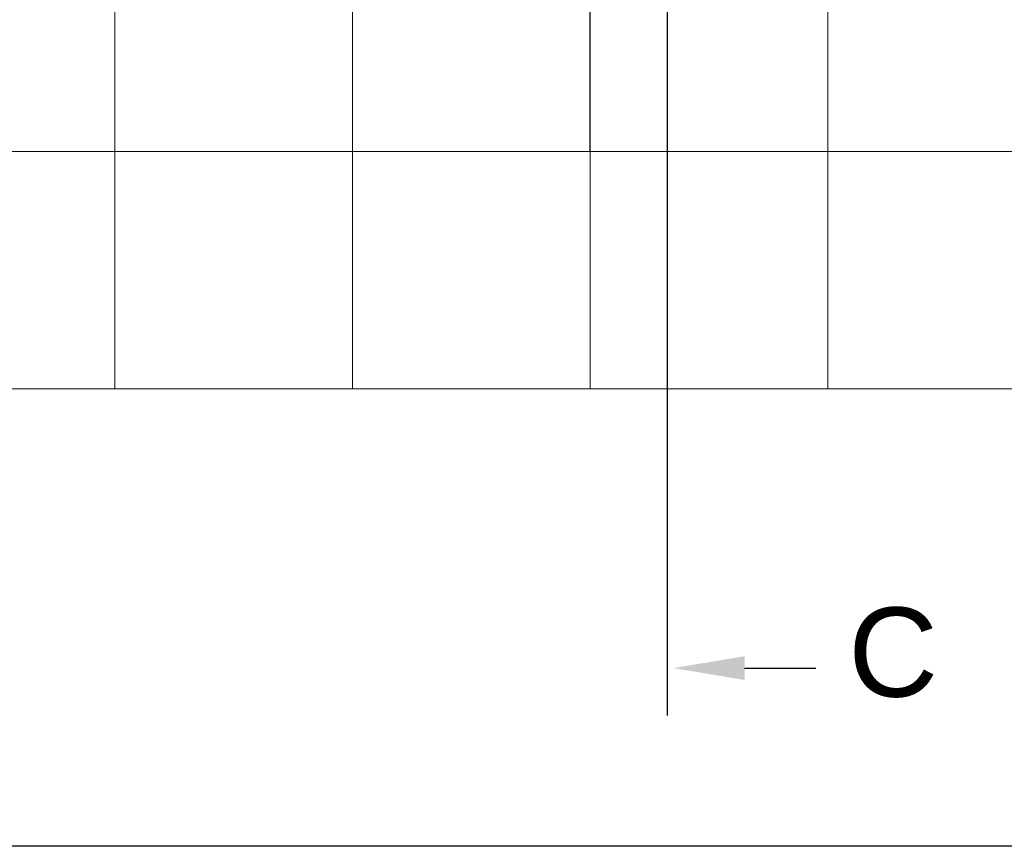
# Model space of a CAD drawing. Header units: metres. Extents: x 70279.8 to 70377.7, y 409251.8 to 409331.5.
# Tile 39 of 244: x 70320.2 to 70328.5, y 409282 to 409289. Entities that reach past the tile are written whole.
import ezdxf
from ezdxf.enums import TextEntityAlignment as Align

# ---------------------------------------------------------------- set-up
doc = ezdxf.new("R2010")
doc.units = ezdxf.units.M
doc.layers.add('CONTINUOUS', color=7, linetype='Continuous', lineweight=18)
doc.styles.add('Arial', font='arial.ttf')

# ---------------------------------------------------------------- blocks, each defined once
blk = doc.blocks.new('stelconplaat')
at = {"layer": 'CONTINUOUS'}
for p, q in [((0, 2000), (2000, 2000)), ((0, 0), (0, 2000)), ((2000, 2000), (2000, 0)), ((2000, 0), (0, 0))]:
    blk.add_line(p, q, dxfattribs=at)

msp = doc.modelspace()

# ---------------------------------------------------------------- linework, layer by layer
at = {"ltscale": 50}
for p, q in [((70325.65, 409283.5), (70325.65, 409298.85)), ((70338, 409282), (70286, 409282))]:
    msp.add_line(p, q, dxfattribs=at)
for p, q in [((70325, 409287.85), (70325, 409289.85)), ((70325.65, 409283.1), (70325.65, 409283.9)), ((70326.3, 409283.5), (70326.9, 409283.5))]:
    msp.add_line(p, q)
msp.add_solid([(70326.3, 409283.6), (70326.3, 409283.4), (70325.7, 409283.5)])

# ---------------------------------------------------------------- block references
at = {"xscale": 0.001, "yscale": 0.001, "zscale": 0.001}
for p in [(70319, 409287.85), (70321, 409287.85), (70323, 409287.85), (70325, 409287.85), (70327, 409287.85), (70319, 409285.85), (70321, 409285.85), (70323, 409285.85), (70325, 409285.85), (70327, 409285.85)]:
    msp.add_blockref('stelconplaat', p, dxfattribs=at)

# ---------------------------------------------------------------- texts
at = {"style": 'Arial'}
msp.add_text('C', height=0.75, dxfattribs=at).set_placement((70327.55, 409283.26), align=Align.CENTER)

doc.saveas('drawing.dxf')
